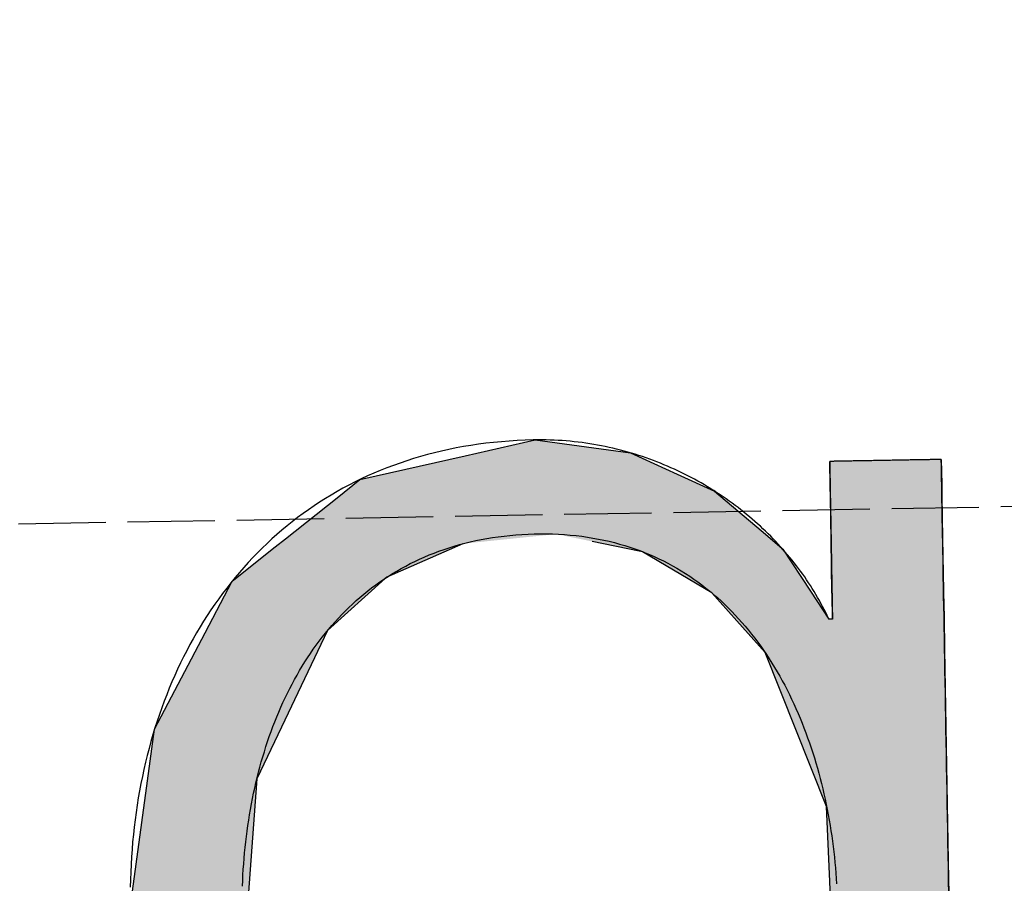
# Model space of a CAD drawing. Extents: x 1073 to 6773, y 6341 to 11366.
# Tile 29 of 58: x 3619 to 3675, y 8147 to 8197. Entities that reach past the tile are written whole.
import ezdxf

# ---------------------------------------------------------------- set-up
doc = ezdxf.new("R2010")
doc.units = 0
doc.linetypes.add('GEN3', pattern=[6.25, 5, -1.25])
doc.layers.get('0').update_dxf_attribs({"linetype": 'CONTINUOUS'})
doc.layers.add('3', color=6, linetype='GEN3')
doc.layers.add('LOGO', color=7, linetype='CONTINUOUS')

# ---------------------------------------------------------------- blocks, each defined once
blk = doc.blocks.new('*U26')
at = {"layer": 'LOGO', "color": 30, "linetype": 'CONTINUOUS'}
for p, q in [((70.7363, 7.6539), (71.3157, 7.7745)), ((71.3157, 7.7745), (72.1028, 7.6539)), ((69.8624, 7.472), (70.7363, 7.6539)), ((72.1028, 7.6539), (72.4845, 7.472)), ((73.7466, 7.3511), (73.7466, 7.5547)), ((74.6685, 7.5547), (74.6685, 7.3511)), ((69.6721, 7.326), (69.8624, 7.472)), ((72.4845, 7.472), (72.791, 7.326)), ((69.2388, 6.9935), (69.6721, 7.326)), ((72.791, 7.326), (73.1692, 6.9935)), ((73.7466, 7.2564), (73.7466, 7.3511)), ((74.6685, 7.3511), (74.6685, 7.2564)), ((73.7466, 6.9032), (73.7466, 7.2564)), ((74.6685, 7.2564), (74.6685, 6.9032)), ((68.8059, 6.6613), (69.1533, 6.9279)), ((69.1533, 6.9279), (69.2388, 6.9935)), ((70.7043, 6.9279), (70.07, 6.6613)), ((72.1609, 6.8417), (71.7719, 6.9279)), ((73.1692, 6.9935), (73.2438, 6.9279)), ((73.2438, 6.9279), (73.3419, 6.8417)), ((72.1871, 6.8359), (72.1609, 6.8417)), ((72.7539, 6.4861), (72.1871, 6.8359)), ((73.3419, 6.8417), (73.3456, 6.8359)), ((73.3456, 6.8359), (73.5679, 6.4861)), ((73.7466, 6.4703), (73.7466, 6.9032)), ((74.6685, 6.9032), (74.6685, 6.4703)), ((68.5622, 6.2298), (68.792, 6.6507)), ((68.792, 6.6507), (68.8059, 6.6613)), ((70.0578, 6.6507), (69.5738, 6.2298)), ((70.07, 6.6613), (70.0578, 6.6507)), ((72.9559, 6.2517), (72.7539, 6.4861)), ((73.5679, 6.4861), (73.717, 6.2517)), ((73.7466, 6.4553), (73.7466, 6.4703)), ((73.7466, 6.2517), (73.7466, 6.4553)), ((74.6685, 6.4703), (74.6685, 6.4553)), ((74.6685, 6.4553), (74.6685, 6.2517)), ((68.1307, 5.4396), (68.5622, 6.2298)), ((69.5738, 6.2298), (69.1801, 5.4396)), ((73.1846, 5.9862), (72.9559, 6.2517)), ((74.6685, 6.2517), (74.6685, 5.9862)), ((73.6716, 4.7033), (73.1846, 5.9862)), ((74.6685, 5.9862), (74.6685, 4.7033)), ((68.0655, 5.0154), (68.1307, 5.4396)), ((69.1801, 5.4396), (68.9688, 5.0154)), ((67.9044, 3.9676), (68.0655, 5.0154)), ((68.9688, 5.0154), (68.872, 3.9676)), ((73.6874, 4.0846), (73.6716, 4.7033)), ((74.6685, 4.7033), (74.6685, 4.0846)), ((73.7076, 3.2947), (73.6874, 4.0846)), ((74.6685, 4.0846), (74.6685, 3.2947)), ((67.9538, 3.5803), (67.9044, 3.9676)), ((68.872, 3.9676), (68.8363, 3.5803)), ((68.0977, 2.4533), (67.9538, 3.5803)), ((68.8363, 3.5803), (69.1153, 2.4533)), ((73.2733, 2.0058), (73.7076, 3.2947)), ((74.6685, 3.2947), (74.6685, 2.0058)), ((68.1996, 2.2461), (68.0977, 2.4533)), ((69.1153, 2.4533), (69.1666, 2.2461)), ((68.6881, 1.253), (68.1996, 2.2461)), ((69.1666, 2.2461), (69.9859, 1.253)), ((72.9612, 1.6989), (73.2733, 2.0058)), ((74.6685, 2.0058), (74.6685, 1.6989)), ((72.3688, 1.1164), (72.9007, 1.6394)), ((72.9007, 1.6394), (72.9612, 1.6989)), ((73.717, 1.6394), (73.3842, 1.1164)), ((73.7466, 0.9127), (73.7466, 1.6394)), ((74.6685, 1.6989), (74.6685, 1.6394)), ((74.6685, 1.6394), (74.6685, 0.9127)), ((68.7042, 1.2203), (68.6881, 1.253)), ((69.0285, 0.9664), (68.7042, 1.2203)), ((69.9859, 1.253), (70.0543, 1.2203)), ((70.0543, 1.2203), (70.5857, 0.9664)), ((72.0541, 1.0079), (72.3688, 1.1164)), ((73.3842, 1.1164), (73.3151, 1.0079)), ((71.7444, 0.9011), (72.0541, 1.0079)), ((73.3151, 1.0079), (73.195, 0.9011)), ((69.1585, 0.8647), (69.0285, 0.9664)), ((70.5857, 0.9664), (71.3082, 0.8647)), ((71.39, 0.8647), (71.7444, 0.9011)), ((73.195, 0.9011), (73.1541, 0.8647)), ((73.7466, 0.6145), (73.7466, 0.9127)), ((74.6685, 0.9127), (74.6685, 0.6145)), ((69.1599, 0.8636), (69.1585, 0.8647)), ((69.6019, 0.5176), (69.1599, 0.8636)), ((73.1529, 0.8636), (72.7636, 0.5176)), ((73.1541, 0.8647), (73.1529, 0.8636)), ((73.6056, -0.6099), (73.7466, 0.6145)), ((74.6685, 0.6145), (74.5217, -0.6099)), ((69.7636, 0.391), (69.6019, 0.5176)), ((72.7636, 0.5176), (72.4943, 0.391)), ((70.739, 0.2002), (69.7636, 0.391)), ((72.4943, 0.391), (72.0885, 0.2002)), ((71.3157, 0.0874), (70.739, 0.2002)), ((72.0885, 0.2002), (71.3157, 0.0874)), ((73.4618, -0.9041), (73.6056, -0.6099)), ((74.5217, -0.6099), (74.4865, -0.9041)), ((68.4093, -1.4376), (68.1828, -0.7325)), ((69.1047, -0.7325), (69.3927, -1.4376)), ((73.1681, -1.5048), (73.4618, -0.9041)), ((74.4865, -0.9041), (74.1858, -1.5048)), ((68.5157, -1.7689), (68.4093, -1.4376)), ((69.3927, -1.4376), (69.7553, -1.7689)), ((72.422, -2.0466), (73.1681, -1.5048)), ((74.1858, -1.5048), (73.9145, -2.0466)), ((68.6521, -1.9038), (68.5157, -1.7689)), ((69.7553, -1.7689), (69.903, -1.9038)), ((68.9923, -2.2404), (68.6521, -1.9038)), ((69.903, -1.9038), (71.3157, -2.2404)), ((71.3157, -2.2404), (72.4121, -2.0538)), ((72.4121, -2.0538), (72.422, -2.0466)), ((73.9042, -2.0538), (73.6363, -2.2404)), ((73.9145, -2.0466), (73.9042, -2.0538)), ((69.233, -2.4785), (68.9923, -2.2404)), ((73.6363, -2.2404), (73.2945, -2.4785)), ((69.9216, -2.7663), (69.233, -2.4785)), ((73.2945, -2.4785), (72.8814, -2.7663)), ((70.2084, -2.8862), (69.9216, -2.7663)), ((72.8814, -2.7663), (72.1315, -2.8862)), ((71.3157, -3.0166), (70.2084, -2.8862)), ((72.1315, -2.8862), (71.3157, -3.0166))]:
    blk.add_line(p, q, dxfattribs=at)
at = {"layer": 'LOGO', "color": 30, "linetype": 'CONTINUOUS', "extrusion": (0, 0, -1)}
for points in [[(-71.3157, 7.7745), (-72.1028, 7.6539), (-70.7363, 7.6539)], [(-70.7363, 7.6539), (-72.4845, 7.472), (-69.8624, 7.472)], [(-70.7363, 7.6539), (-72.1028, 7.6539), (-72.4845, 7.472)], [(-73.7466, 7.5547), (-74.6685, 7.3511), (-73.7466, 7.3511)], [(-73.7466, 7.5547), (-74.6685, 7.5547), (-74.6685, 7.3511)], [(-69.8624, 7.472), (-72.791, 7.326), (-69.6721, 7.326)], [(-69.8624, 7.472), (-72.4845, 7.472), (-72.791, 7.326)], [(-69.6721, 7.326), (-73.1692, 6.9935), (-69.2388, 6.9935)], [(-69.6721, 7.326), (-72.791, 7.326), (-73.1692, 6.9935)], [(-73.7466, 7.3511), (-74.6685, 7.2564), (-73.7466, 7.2564)], [(-73.7466, 7.3511), (-74.6685, 7.3511), (-74.6685, 7.2564)], [(-73.7466, 7.2564), (-74.6685, 6.9032), (-73.7466, 6.9032)], [(-73.7466, 7.2564), (-74.6685, 7.2564), (-74.6685, 6.9032)], [(-69.1533, 6.9279), (-70.07, 6.6613), (-68.8059, 6.6613)], [(-69.2388, 6.9935), (-70.7043, 6.9279), (-69.1533, 6.9279)], [(-69.1533, 6.9279), (-70.7043, 6.9279), (-70.07, 6.6613)], [(-69.2388, 6.9935), (-71.476, 6.9935), (-70.7043, 6.9279)], [(-71.476, 6.9935), (-73.2438, 6.9279), (-71.7719, 6.9279)], [(-71.476, 6.9935), (-73.1692, 6.9935), (-73.2438, 6.9279)], [(-71.7719, 6.9279), (-73.3419, 6.8417), (-72.1609, 6.8417)], [(-71.7719, 6.9279), (-73.2438, 6.9279), (-73.3419, 6.8417)], [(-72.1609, 6.8417), (-73.3456, 6.8359), (-72.1871, 6.8359)], [(-72.1609, 6.8417), (-73.3419, 6.8417), (-73.3456, 6.8359)], [(-72.1871, 6.8359), (-73.5679, 6.4861), (-72.7539, 6.4861)], [(-72.1871, 6.8359), (-73.3456, 6.8359), (-73.5679, 6.4861)], [(-73.7466, 6.9032), (-74.6685, 6.4703), (-73.7466, 6.4703)], [(-73.7466, 6.9032), (-74.6685, 6.9032), (-74.6685, 6.4703)], [(-68.792, 6.6507), (-69.5738, 6.2298), (-68.5622, 6.2298)], [(-68.8059, 6.6613), (-70.0578, 6.6507), (-68.792, 6.6507)], [(-68.792, 6.6507), (-70.0578, 6.6507), (-69.5738, 6.2298)], [(-68.8059, 6.6613), (-70.07, 6.6613), (-70.0578, 6.6507)], [(-72.7539, 6.4861), (-73.717, 6.2517), (-72.9559, 6.2517)], [(-72.7539, 6.4861), (-73.5679, 6.4861), (-73.717, 6.2517)], [(-73.7466, 6.4703), (-74.6685, 6.4553), (-73.7466, 6.4553)], [(-73.7466, 6.4703), (-74.6685, 6.4703), (-74.6685, 6.4553)], [(-73.7466, 6.4553), (-74.6685, 6.2517), (-73.7466, 6.2517)], [(-73.7466, 6.4553), (-74.6685, 6.4553), (-74.6685, 6.2517)], [(-68.5622, 6.2298), (-69.1801, 5.4396), (-68.1307, 5.4396)], [(-68.5622, 6.2298), (-69.5738, 6.2298), (-69.1801, 5.4396)], [(-72.9559, 6.2517), (-74.6685, 5.9862), (-73.1846, 5.9862)], [(-72.9559, 6.2517), (-74.6685, 6.2517), (-74.6685, 5.9862)], [(-73.1846, 5.9862), (-74.6685, 4.7033), (-73.6716, 4.7033)], [(-73.1846, 5.9862), (-74.6685, 5.9862), (-74.6685, 4.7033)], [(-68.1307, 5.4396), (-68.9688, 5.0154), (-68.0655, 5.0154)], [(-68.1307, 5.4396), (-69.1801, 5.4396), (-68.9688, 5.0154)], [(-68.0655, 5.0154), (-68.872, 3.9676), (-67.9044, 3.9676)], [(-68.0655, 5.0154), (-68.9688, 5.0154), (-68.872, 3.9676)], [(-73.6716, 4.7033), (-74.6685, 4.0846), (-73.6874, 4.0846)], [(-73.6716, 4.7033), (-74.6685, 4.7033), (-74.6685, 4.0846)], [(-73.6874, 4.0846), (-74.6685, 3.2947), (-73.7076, 3.2947)], [(-73.6874, 4.0846), (-74.6685, 4.0846), (-74.6685, 3.2947)], [(-67.9044, 3.9676), (-68.8363, 3.5803), (-67.9538, 3.5803)], [(-67.9044, 3.9676), (-68.872, 3.9676), (-68.8363, 3.5803)], [(-67.9538, 3.5803), (-69.1153, 2.4533), (-68.0977, 2.4533)], [(-67.9538, 3.5803), (-68.8363, 3.5803), (-69.1153, 2.4533)], [(-73.7076, 3.2947), (-74.6685, 2.0058), (-73.2733, 2.0058)], [(-73.7076, 3.2947), (-74.6685, 3.2947), (-74.6685, 2.0058)], [(-68.0977, 2.4533), (-69.1666, 2.2461), (-68.1996, 2.2461)], [(-68.0977, 2.4533), (-69.1153, 2.4533), (-69.1666, 2.2461)], [(-68.1996, 2.2461), (-69.9859, 1.253), (-68.6881, 1.253)], [(-68.1996, 2.2461), (-69.1666, 2.2461), (-69.9859, 1.253)], [(-73.2733, 2.0058), (-74.6685, 1.6989), (-72.9612, 1.6989)], [(-73.2733, 2.0058), (-74.6685, 2.0058), (-74.6685, 1.6989)], [(-72.9007, 1.6394), (-73.3842, 1.1164), (-72.3688, 1.1164)], [(-72.9612, 1.6989), (-74.6685, 1.6394), (-72.9007, 1.6394)], [(-72.9007, 1.6394), (-73.717, 1.6394), (-73.3842, 1.1164)], [(-72.9612, 1.6989), (-74.6685, 1.6989), (-74.6685, 1.6394)], [(-73.7466, 1.6394), (-74.6685, 0.9127), (-73.7466, 0.9127)], [(-73.7466, 1.6394), (-74.6685, 1.6394), (-74.6685, 0.9127)], [(-68.6881, 1.253), (-70.0543, 1.2203), (-68.7042, 1.2203)], [(-68.6881, 1.253), (-69.9859, 1.253), (-70.0543, 1.2203)], [(-68.7042, 1.2203), (-70.5857, 0.9664), (-69.0285, 0.9664)], [(-68.7042, 1.2203), (-70.0543, 1.2203), (-70.5857, 0.9664)], [(-72.3688, 1.1164), (-73.3151, 1.0079), (-72.0541, 1.0079)], [(-72.3688, 1.1164), (-73.3842, 1.1164), (-73.3151, 1.0079)], [(-72.0541, 1.0079), (-73.195, 0.9011), (-71.7444, 0.9011)], [(-72.0541, 1.0079), (-73.3151, 1.0079), (-73.195, 0.9011)], [(-69.0285, 0.9664), (-71.3082, 0.8647), (-69.1585, 0.8647)], [(-69.0285, 0.9664), (-70.5857, 0.9664), (-71.3082, 0.8647)], [(-71.7444, 0.9011), (-73.1541, 0.8647), (-71.39, 0.8647)], [(-71.7444, 0.9011), (-73.195, 0.9011), (-73.1541, 0.8647)], [(-73.7466, 0.9127), (-74.6685, 0.6145), (-73.7466, 0.6145)], [(-73.7466, 0.9127), (-74.6685, 0.9127), (-74.6685, 0.6145)], [(-69.1585, 0.8647), (-71.3157, 0.8636), (-69.1599, 0.8636)], [(-69.1585, 0.8647), (-71.3082, 0.8647), (-71.3157, 0.8636)], [(-69.1599, 0.8636), (-72.7636, 0.5176), (-69.6019, 0.5176)], [(-69.1599, 0.8636), (-73.1529, 0.8636), (-72.7636, 0.5176)], [(-71.39, 0.8647), (-73.1529, 0.8636), (-71.3157, 0.8636)], [(-71.39, 0.8647), (-73.1541, 0.8647), (-73.1529, 0.8636)], [(-73.7466, 0.6145), (-74.5217, -0.6099), (-73.6056, -0.6099)], [(-73.7466, 0.6145), (-74.6685, 0.6145), (-74.5217, -0.6099)], [(-69.6019, 0.5176), (-72.4943, 0.391), (-69.7636, 0.391)], [(-69.6019, 0.5176), (-72.7636, 0.5176), (-72.4943, 0.391)], [(-69.7636, 0.391), (-72.0885, 0.2002), (-70.739, 0.2002)], [(-69.7636, 0.391), (-72.4943, 0.391), (-72.0885, 0.2002)], [(-70.739, 0.2002), (-72.0885, 0.2002), (-71.3157, 0.0874)], [(-73.6056, -0.6099), (-74.4865, -0.9041), (-73.4618, -0.9041)], [(-73.6056, -0.6099), (-74.5217, -0.6099), (-74.4865, -0.9041)], [(-68.1828, -0.7325), (-69.3927, -1.4376), (-68.4093, -1.4376)], [(-68.1828, -0.7325), (-69.1047, -0.7325), (-69.3927, -1.4376)], [(-73.4618, -0.9041), (-74.1858, -1.5048), (-73.1681, -1.5048)], [(-73.4618, -0.9041), (-74.4865, -0.9041), (-74.1858, -1.5048)], [(-68.4093, -1.4376), (-69.7553, -1.7689), (-68.5157, -1.7689)], [(-68.4093, -1.4376), (-69.3927, -1.4376), (-69.7553, -1.7689)], [(-73.1681, -1.5048), (-73.9145, -2.0466), (-72.422, -2.0466)], [(-73.1681, -1.5048), (-74.1858, -1.5048), (-73.9145, -2.0466)], [(-68.5157, -1.7689), (-69.903, -1.9038), (-68.6521, -1.9038)], [(-68.5157, -1.7689), (-69.7553, -1.7689), (-69.903, -1.9038)], [(-68.6521, -1.9038), (-71.3157, -2.2404), (-68.9923, -2.2404)], [(-68.6521, -1.9038), (-69.903, -1.9038), (-71.3157, -2.2404)], [(-72.4121, -2.0538), (-73.6363, -2.2404), (-71.3157, -2.2404)], [(-72.422, -2.0466), (-73.9042, -2.0538), (-72.4121, -2.0538)], [(-72.4121, -2.0538), (-73.9042, -2.0538), (-73.6363, -2.2404)], [(-72.422, -2.0466), (-73.9145, -2.0466), (-73.9042, -2.0538)], [(-68.9923, -2.2404), (-73.2945, -2.4785), (-69.233, -2.4785)], [(-68.9923, -2.2404), (-73.6363, -2.2404), (-73.2945, -2.4785)], [(-69.233, -2.4785), (-72.8814, -2.7663), (-69.9216, -2.7663)], [(-69.233, -2.4785), (-73.2945, -2.4785), (-72.8814, -2.7663)], [(-69.9216, -2.7663), (-72.1315, -2.8862), (-70.2084, -2.8862)], [(-69.9216, -2.7663), (-72.8814, -2.7663), (-72.1315, -2.8862)], [(-70.2084, -2.8862), (-72.1315, -2.8862), (-71.3157, -3.0166)]]:
    blk.add_solid(points, dxfattribs=at)
blk = doc.blocks.new('KLAUS')
at = {"layer": 'LOGO'}
for points in [[(74.6685, 7.5547, 0), (74.6682, 7.5547, 0), (74.6674, 7.5547, 0), (74.666, 7.5547, 0), (74.664, 7.5547, 0), (74.6615, 7.5547, 0), (74.6585, 7.5547, 0), (74.655, 7.5547, 0), (74.6511, 7.5547, 0), (74.6466, 7.5547, 0), (74.6416, 7.5547, 0), (74.6362, 7.5547, 0), (74.6304, 7.5547, 0), (74.6241, 7.5547, 0), (74.6174, 7.5547, 0), (74.6102, 7.5547, 0), (74.6027, 7.5547, 0), (74.5948, 7.5547, 0), (74.5865, 7.5547, 0), (74.5779, 7.5547, 0), (74.5689, 7.5547, 0), (74.5595, 7.5547, 0), (74.5498, 7.5547, 0), (74.5398, 7.5547, 0), (74.5295, 7.5547, 0), (74.519, 7.5547, 0), (74.5081, 7.5547, 0), (74.4969, 7.5547, 0), (74.4855, 7.5547, 0), (74.4739, 7.5547, 0), (74.462, 7.5547, 0), (74.4499, 7.5547, 0), (74.4376, 7.5547, 0), (74.425, 7.5547, 0), (74.4123, 7.5547, 0), (74.3994, 7.5547, 0), (74.3864, 7.5547, 0), (74.3732, 7.5547, 0), (74.3598, 7.5547, 0), (74.3464, 7.5547, 0), (74.3328, 7.5547, 0), (74.3191, 7.5547, 0), (74.3053, 7.5547, 0), (74.2914, 7.5547, 0), (74.2775, 7.5547, 0), (74.2635, 7.5547, 0), (74.2494, 7.5547, 0), (74.2353, 7.5547, 0), (74.2212, 7.5547, 0), (74.2071, 7.5547, 0), (74.193, 7.5547, 0), (74.1789, 7.5547, 0), (74.1648, 7.5547, 0), (74.1508, 7.5547, 0), (74.1368, 7.5547, 0), (74.1228, 7.5547, 0), (74.1089, 7.5547, 0), (74.0952, 7.5547, 0), (74.0815, 7.5547, 0), (74.0679, 7.5547, 0), (74.0544, 7.5547, 0), (74.0411, 7.5547, 0), (74.0279, 7.5547, 0), (74.0148, 7.5547, 0), (74.002, 7.5547, 0), (73.9893, 7.5547, 0), (73.9768, 7.5547, 0), (73.9645, 7.5547, 0), (73.9524, 7.5547, 0), (73.9405, 7.5547, 0), (73.9288, 7.5547, 0), (73.9175, 7.5547, 0), (73.9063, 7.5547, 0), (73.8955, 7.5547, 0), (73.8849, 7.5547, 0), (73.8746, 7.5547, 0), (73.8646, 7.5547, 0), (73.855, 7.5547, 0), (73.8457, 7.5547, 0), (73.8367, 7.5547, 0), (73.828, 7.5547, 0), (73.8198, 7.5547, 0), (73.8119, 7.5547, 0), (73.8044, 7.5547, 0), (73.7973, 7.5547, 0), (73.7906, 7.5547, 0), (73.7843, 7.5547, 0), (73.7785, 7.5547, 0), (73.7731, 7.5547, 0), (73.7682, 7.5547, 0), (73.7638, 7.5547, 0), (73.7598, 7.5547, 0), (73.7563, 7.5547, 0), (73.7534, 7.5547, 0), (73.7509, 7.5547, 0), (73.749, 7.5547, 0), (73.7477, 7.5547, 0), (73.7468, 7.5547, 0), (73.7466, 7.5547, 0), (73.7466, 7.5542, 0), (73.7466, 7.553, 0), (73.7466, 7.5509, 0), (73.7466, 7.5481, 0), (73.7466, 7.5446, 0), (73.7466, 7.5403, 0), (73.7466, 7.5353, 0), (73.7466, 7.5296, 0), (73.7466, 7.5232, 0), (73.7466, 7.5162, 0), (73.7466, 7.5085, 0), (73.7466, 7.5002, 0), (73.7466, 7.4913, 0), (73.7466, 7.4818, 0), (73.7466, 7.4717, 0), (73.7466, 7.461, 0), (73.7466, 7.4498, 0), (73.7466, 7.438, 0), (73.7466, 7.4258, 0), (73.7466, 7.413, 0), (73.7466, 7.3998, 0), (73.7466, 7.3861, 0), (73.7466, 7.3719, 0), (73.7466, 7.3574, 0), (73.7466, 7.3423, 0), (73.7466, 7.327, 0), (73.7466, 7.3112, 0), (73.7466, 7.295, 0), (73.7466, 7.2786, 0), (73.7466, 7.2617, 0), (73.7466, 7.2446, 0), (73.7466, 7.2272, 0), (73.7466, 7.2095, 0), (73.7466, 7.1915, 0), (73.7466, 7.1732, 0), (73.7466, 7.1548, 0), (73.7466, 7.1361, 0), (73.7466, 7.1172, 0), (73.7466, 7.0982, 0), (73.7466, 7.079, 0), (73.7466, 7.0596, 0), (73.7466, 7.0401, 0), (73.7466, 7.0205, 0), (73.7466, 7.0008, 0), (73.7466, 6.981, 0), (73.7466, 6.9611, 0), (73.7466, 6.9412, 0), (73.7466, 6.9213, 0), (73.7466, 6.9013, 0), (73.7466, 6.8814, 0), (73.7466, 6.8614, 0), (73.7466, 6.8415, 0), (73.7466, 6.8217, 0), (73.7466, 6.8019, 0), (73.7466, 6.7822, 0), (73.7466, 6.7626, 0), (73.7466, 6.7431, 0), (73.7466, 6.7238, 0), (73.7466, 6.7046, 0), (73.7466, 6.6856, 0), (73.7466, 6.6668, 0), (73.7466, 6.6481, 0), (73.7466, 6.6297, 0), (73.7466, 6.6115, 0), (73.7466, 6.5936, 0), (73.7466, 6.5759, 0), (73.7466, 6.5586, 0), (73.7466, 6.5415, 0), (73.7466, 6.5247, 0), (73.7466, 6.5083, 0), (73.7466, 6.4922, 0), (73.7466, 6.4765, 0), (73.7466, 6.4612, 0), (73.7466, 6.4463, 0), (73.7466, 6.4318, 0), (73.7466, 6.4177, 0), (73.7466, 6.4041, 0), (73.7466, 6.3909, 0), (73.7466, 6.3783, 0), (73.7466, 6.3661, 0), (73.7466, 6.3544, 0), (73.7466, 6.3433, 0), (73.7466, 6.3328, 0), (73.7466, 6.3228, 0), (73.7466, 6.3133, 0), (73.7466, 6.3045, 0), (73.7466, 6.2964, 0), (73.7466, 6.2888, 0), (73.7466, 6.2819, 0), (73.7466, 6.2756, 0), (73.7466, 6.2701, 0), (73.7466, 6.2652, 0), (73.7466, 6.2611, 0), (73.7466, 6.2577, 0), (73.7466, 6.255, 0), (73.7466, 6.2531, 0), (73.7466, 6.252, 0), (73.7466, 6.2517, 0), (73.7466, 6.2517, 0), (73.7466, 6.2517, 0), (73.7465, 6.2517, 0), (73.7464, 6.2517, 0), (73.7464, 6.2517, 0), (73.7463, 6.2517, 0), (73.7461, 6.2517, 0), (73.746, 6.2517, 0), (73.7459, 6.2517, 0), (73.7457, 6.2517, 0), (73.7455, 6.2517, 0), (73.7453, 6.2517, 0), (73.7451, 6.2517, 0), (73.7449, 6.2517, 0), (73.7447, 6.2517, 0), (73.7444, 6.2517, 0), (73.7442, 6.2517, 0), (73.7439, 6.2517, 0), (73.7436, 6.2517, 0), (73.7434, 6.2517, 0), (73.7431, 6.2517, 0), (73.7427, 6.2517, 0), (73.7424, 6.2517, 0), (73.7421, 6.2517, 0), (73.7417, 6.2517, 0), (73.7414, 6.2517, 0), (73.741, 6.2517, 0), (73.7407, 6.2517, 0), (73.7403, 6.2517, 0), (73.7399, 6.2517, 0), (73.7395, 6.2517, 0), (73.7391, 6.2517, 0), (73.7387, 6.2517, 0), (73.7383, 6.2517, 0), (73.7379, 6.2517, 0), (73.7375, 6.2517, 0), (73.737, 6.2517, 0), (73.7366, 6.2517, 0), (73.7362, 6.2517, 0), (73.7357, 6.2517, 0), (73.7353, 6.2517, 0), (73.7349, 6.2517, 0), (73.7344, 6.2517, 0), (73.734, 6.2517, 0), (73.7335, 6.2517, 0), (73.7331, 6.2517, 0), (73.7326, 6.2517, 0), (73.7322, 6.2517, 0), (73.7317, 6.2517, 0), (73.7313, 6.2517, 0), (73.7308, 6.2517, 0), (73.7303, 6.2517, 0), (73.7299, 6.2517, 0), (73.7294, 6.2517, 0), (73.729, 6.2517, 0), (73.7286, 6.2517, 0), (73.7281, 6.2517, 0), (73.7277, 6.2517, 0), (73.7272, 6.2517, 0), (73.7268, 6.2517, 0), (73.7264, 6.2517, 0), (73.726, 6.2517, 0), (73.7255, 6.2517, 0), (73.7251, 6.2517, 0), (73.7247, 6.2517, 0), (73.7243, 6.2517, 0), (73.7239, 6.2517, 0), (73.7235, 6.2517, 0), (73.7231, 6.2517, 0), (73.7228, 6.2517, 0), (73.7224, 6.2517, 0), (73.7221, 6.2517, 0), (73.7217, 6.2517, 0), (73.7214, 6.2517, 0), (73.721, 6.2517, 0), (73.7207, 6.2517, 0), (73.7204, 6.2517, 0), (73.7201, 6.2517, 0), (73.7198, 6.2517, 0), (73.7195, 6.2517, 0), (73.7193, 6.2517, 0), (73.719, 6.2517, 0), (73.7188, 6.2517, 0), (73.7186, 6.2517, 0), (73.7184, 6.2517, 0), (73.7182, 6.2517, 0), (73.718, 6.2517, 0), (73.7178, 6.2517, 0), (73.7176, 6.2517, 0), (73.7175, 6.2517, 0), (73.7174, 6.2517, 0), (73.7173, 6.2517, 0), (73.7172, 6.2517, 0), (73.7171, 6.2517, 0), (73.717, 6.2517, 0), (73.717, 6.2517, 0), (73.717, 6.2517, 0), (73.7149, 6.2565, 0), (73.7034, 6.282, 0), (73.6916, 6.3074, 0), (73.6794, 6.3327, 0), (73.6669, 6.3579, 0), (73.6541, 6.383, 0), (73.6409, 6.408, 0), (73.6273, 6.4329, 0), (73.6135, 6.4576, 0), (73.5993, 6.4822, 0), (73.5847, 6.5068, 0), (73.5698, 6.5311, 0), (73.5546, 6.5554, 0), (73.5391, 6.5795, 0), (73.5232, 6.6035, 0), (73.5071, 6.6273, 0), (73.4906, 6.651, 0), (73.4738, 6.6746, 0), (73.4567, 6.698, 0), (73.4392, 6.7212, 0), (73.4215, 6.7443, 0), (73.4035, 6.7673, 0), (73.3851, 6.79, 0), (73.3665, 6.8126, 0), (73.3475, 6.835, 0), (73.3283, 6.8573, 0), (73.3088, 6.8794, 0), (73.289, 6.9012, 0), (73.2689, 6.923, 0), (73.2485, 6.9445, 0), (73.2278, 6.9658, 0), (73.2069, 6.9869, 0), (73.1857, 7.0078, 0), (73.1642, 7.0286, 0), (73.1424, 7.0491, 0), (73.1204, 7.0694, 0), (73.0981, 7.0895, 0), (73.0756, 7.1093, 0), (73.0528, 7.129, 0), (73.0297, 7.1484, 0), (73.0064, 7.1676, 0), (72.9828, 7.1866, 0), (72.959, 7.2054, 0), (72.9349, 7.2238, 0), (72.9106, 7.2421, 0), (72.886, 7.2601, 0), (72.8612, 7.2779, 0), (72.8362, 7.2954, 0), (72.8109, 7.3127, 0), (72.7854, 7.3297, 0), (72.7597, 7.3464, 0), (72.7337, 7.3629, 0), (72.7076, 7.3791, 0), (72.6812, 7.3951, 0), (72.6545, 7.4107, 0), (72.6277, 7.4261, 0), (72.6007, 7.4412, 0), (72.5734, 7.456, 0), (72.5459, 7.4705, 0), (72.5183, 7.4848, 0), (72.4904, 7.4987, 0), (72.4623, 7.5123, 0), (72.4341, 7.5257, 0), (72.4056, 7.5387, 0), (72.377, 7.5514, 0), (72.3481, 7.5638, 0), (72.3191, 7.5759, 0), (72.2899, 7.5877, 0), (72.2605, 7.5991, 0), (72.2309, 7.6102, 0), (72.2012, 7.621, 0), (72.1712, 7.6315, 0), (72.1411, 7.6416, 0), (72.1109, 7.6513, 0), (72.0805, 7.6608, 0), (72.0499, 7.6698, 0), (72.0191, 7.6786, 0), (71.9882, 7.6869, 0), (71.9571, 7.6949, 0), (71.9259, 7.7026, 0), (71.8946, 7.7099, 0), (71.8631, 7.7168, 0), (71.8314, 7.7233, 0), (71.7996, 7.7295, 0), (71.7677, 7.7352, 0), (71.7356, 7.7406, 0), (71.7034, 7.7457, 0), (71.671, 7.7503, 0), (71.6386, 7.7545, 0), (71.606, 7.7584, 0), (71.5732, 7.7618, 0), (71.5404, 7.7648, 0), (71.5074, 7.7675, 0), (71.4744, 7.7697, 0), (71.4412, 7.7715, 0), (71.4079, 7.7728, 0), (71.3745, 7.7738, 0), (71.3409, 7.7743, 0), (71.299, 7.7744, 0), (71.2327, 7.7736, 0), (71.1669, 7.7717, 0), (71.1017, 7.7688, 0), (71.0371, 7.7648, 0), (70.9732, 7.7598, 0), (70.9098, 7.7537, 0), (70.847, 7.7466, 0), (70.7849, 7.7385, 0), (70.7233, 7.7294, 0), (70.6624, 7.7193, 0), (70.6021, 7.7081, 0), (70.5424, 7.6961, 0), (70.4833, 7.683, 0), (70.4248, 7.669, 0), (70.367, 7.654, 0), (70.3097, 7.638, 0), (70.2531, 7.6212, 0), (70.1972, 7.6034, 0), (70.1418, 7.5847, 0), (70.0871, 7.565, 0), (70.033, 7.5445, 0), (69.9796, 7.5231, 0), (69.9267, 7.5008, 0), (69.8746, 7.4776, 0), (69.823, 7.4535, 0), (69.7721, 7.4286, 0), (69.7218, 7.4028, 0), (69.6722, 7.3762, 0), (69.6233, 7.3488, 0), (69.5749, 7.3205, 0), (69.5272, 7.2915, 0), (69.4802, 7.2616, 0), (69.4338, 7.2309, 0), (69.3881, 7.1994, 0), (69.3431, 7.1672, 0), (69.2987, 7.1342, 0), (69.2549, 7.1004, 0), (69.2118, 7.0658, 0), (69.1694, 7.0306, 0), (69.1276, 6.9946, 0), (69.0866, 6.9578, 0), (69.0461, 6.9204, 0), (69.0064, 6.8822, 0), (68.9673, 6.8433, 0), (68.9289, 6.8037, 0), (68.8912, 6.7635, 0), (68.8541, 6.7226, 0), (68.8178, 6.681, 0), (68.7821, 6.6388, 0), (68.7471, 6.5959, 0), (68.7127, 6.5523, 0), (68.6791, 6.5082, 0), (68.6461, 6.4634, 0), (68.6139, 6.418, 0), (68.5823, 6.372, 0), (68.5514, 6.3254, 0), (68.5213, 6.2783, 0), (68.4918, 6.2305, 0), (68.463, 6.1822, 0), (68.4349, 6.1333, 0), (68.4075, 6.0839, 0), (68.3809, 6.0339, 0), (68.3549, 5.9834, 0), (68.3296, 5.9323, 0), (68.3051, 5.8808, 0), (68.2812, 5.8287, 0), (68.2581, 5.7762, 0), (68.2357, 5.7231, 0), (68.214, 5.6696, 0), (68.193, 5.6156, 0), (68.1727, 5.5611, 0), (68.1532, 5.5062, 0), (68.1344, 5.4509, 0), (68.1163, 5.3951, 0), (68.0989, 5.3388, 0), (68.0823, 5.2822, 0), (68.0664, 5.2251, 0), (68.0512, 5.1677, 0), (68.0368, 5.1098, 0), (68.0231, 5.0516, 0), (68.0101, 4.993, 0), (67.9979, 4.934, 0), (67.9864, 4.8747, 0), (67.9757, 4.815, 0), (67.9657, 4.755, 0), (67.9565, 4.6946, 0), (67.948, 4.6339, 0), (67.9402, 4.5729, 0), (67.9332, 4.5117, 0), (67.927, 4.4501, 0), (67.9215, 4.3882, 0), (67.9168, 4.326, 0), (67.9128, 4.2636, 0), (67.9096, 4.2009, 0), (67.9072, 4.138, 0)], [(74.6685, 3.9684, 0), (74.6685, 4.0746, 0), (74.6685, 4.1809, 0), (74.6685, 4.2871, 0), (74.6685, 4.3931, 0), (74.6685, 4.4989, 0), (74.6685, 4.6044, 0), (74.6685, 4.7093, 0), (74.6685, 4.8138, 0), (74.6685, 4.9177, 0), (74.6685, 5.0208, 0), (74.6685, 5.1232, 0), (74.6685, 5.2247, 0), (74.6685, 5.3252, 0), (74.6685, 5.4247, 0), (74.6685, 5.523, 0), (74.6685, 5.6201, 0), (74.6685, 5.7159, 0), (74.6685, 5.8102, 0), (74.6685, 5.9031, 0), (74.6685, 5.9944, 0), (74.6685, 6.084, 0), (74.6685, 6.1718, 0), (74.6685, 6.2578, 0), (74.6685, 6.3418, 0), (74.6685, 6.4238, 0), (74.6685, 6.5037, 0), (74.6685, 6.5814, 0), (74.6685, 6.6568, 0), (74.6685, 6.7298, 0), (74.6685, 6.8003, 0), (74.6685, 6.8682, 0), (74.6685, 6.9336, 0), (74.6685, 6.9961, 0), (74.6685, 7.0559, 0), (74.6685, 7.1127, 0), (74.6685, 7.1665, 0), (74.6685, 7.2172, 0), (74.6685, 7.2648, 0), (74.6685, 7.309, 0), (74.6685, 7.3499, 0), (74.6685, 7.3874, 0), (74.6685, 7.4213, 0), (74.6685, 7.4516, 0), (74.6685, 7.4782, 0), (74.6685, 7.5009, 0), (74.6685, 7.5198, 0), (74.6685, 7.5347, 0), (74.6685, 7.5456, 0), (74.6685, 7.5522, 0), (74.6685, 7.5546, 0), (74.6685, 7.5547, 0), (74.6685, 7.5547, 0), (74.6685, 7.5547, 0), (74.6685, 7.5547, 0), (74.6685, 7.5547, 0), (74.6685, 7.5547, 0), (74.6685, 7.5547, 0), (74.6685, 7.5547, 0), (74.6685, 7.5547, 0), (74.6685, 7.5547, 0), (74.6685, 7.5547, 0), (74.6685, 7.5547, 0), (74.6685, 7.5547, 0), (74.6685, 7.5547, 0), (74.6685, 7.5547, 0), (74.6685, 7.5547, 0), (74.6685, 7.5547, 0), (74.6685, 7.5547, 0), (74.6685, 7.5547, 0), (74.6685, 7.5547, 0), (74.6685, 7.5547, 0), (74.6685, 7.5547, 0), (74.6685, 7.5547, 0), (74.6685, 7.5547, 0), (74.6685, 7.5547, 0), (74.6685, 7.5547, 0), (74.6685, 7.5547, 0), (74.6685, 7.5547, 0), (74.6685, 7.5547, 0), (74.6685, 7.5547, 0), (74.6685, 7.5547, 0), (74.6685, 7.5547, 0), (74.6685, 7.5547, 0), (74.6685, 7.5547, 0), (74.6685, 7.5547, 0), (74.6685, 7.5547, 0), (74.6685, 7.5547, 0), (74.6685, 7.5547, 0), (74.6685, 7.5547, 0), (74.6685, 7.5547, 0), (74.6685, 7.5547, 0), (74.6685, 7.5547, 0), (74.6685, 7.5547, 0), (74.6685, 7.5547, 0), (74.6685, 7.5547, 0), (74.6685, 7.5547, 0), (74.6685, 7.5547, 0), (74.6685, 7.5547, 0), (74.6685, 7.5547, 0), (74.6685, 7.5547, 0), (74.6685, 7.5547, 0), (74.6685, 7.5547, 0), (74.6685, 7.5547, 0), (74.6685, 7.5547, 0), (74.6685, 7.5547, 0), (74.6685, 7.5547, 0), (74.6685, 7.5547, 0), (74.6685, 7.5547, 0), (74.6685, 7.5547, 0), (74.6685, 7.5547, 0), (74.6685, 7.5547, 0), (74.6685, 7.5547, 0), (74.6685, 7.5547, 0), (74.6685, 7.5547, 0), (74.6685, 7.5547, 0), (74.6685, 7.5547, 0), (74.6685, 7.5547, 0), (74.6685, 7.5547, 0), (74.6685, 7.5547, 0), (74.6685, 7.5547, 0), (74.6685, 7.5547, 0), (74.6685, 7.5547, 0), (74.6685, 7.5547, 0), (74.6685, 7.5547, 0), (74.6685, 7.5547, 0), (74.6685, 7.5547, 0), (74.6685, 7.5547, 0), (74.6685, 7.5547, 0), (74.6685, 7.5547, 0), (74.6685, 7.5547, 0), (74.6685, 7.5547, 0), (74.6685, 7.5547, 0), (74.6685, 7.5547, 0), (74.6685, 7.5547, 0), (74.6685, 7.5547, 0), (74.6685, 7.5547, 0), (74.6685, 7.5547, 0), (74.6685, 7.5547, 0), (74.6685, 7.5547, 0), (74.6685, 7.5547, 0), (74.6685, 7.5547, 0), (74.6685, 7.5547, 0), (74.6685, 7.5547, 0), (74.6685, 7.5547, 0), (74.6685, 7.5547, 0), (74.6685, 7.5547, 0), (74.6685, 7.5547, 0), (74.6685, 7.5547, 0)], [(68.8341, 4.1314, 0), (68.8368, 4.1772, 0), (68.8399, 4.2229, 0), (68.8435, 4.2686, 0), (68.8474, 4.3142, 0), (68.8519, 4.3597, 0), (68.8567, 4.4052, 0), (68.862, 4.4505, 0), (68.8677, 4.4957, 0), (68.8739, 4.5408, 0), (68.8805, 4.5857, 0), (68.8876, 4.6305, 0), (68.8951, 4.6752, 0), (68.9031, 4.7197, 0), (68.9115, 4.7641, 0), (68.9204, 4.8082, 0), (68.9297, 4.8522, 0), (68.9395, 4.896, 0), (68.9498, 4.9396, 0), (68.9605, 4.983, 0), (68.9716, 5.0262, 0), (68.9832, 5.0691, 0), (68.9953, 5.1118, 0), (69.0079, 5.1543, 0), (69.0209, 5.1965, 0), (69.0344, 5.2384, 0), (69.0484, 5.2801, 0), (69.0628, 5.3215, 0), (69.0777, 5.3626, 0), (69.0931, 5.4034, 0), (69.109, 5.4439, 0), (69.1253, 5.4841, 0), (69.1422, 5.524, 0), (69.1595, 5.5635, 0), (69.1773, 5.6027, 0), (69.1955, 5.6415, 0), (69.2143, 5.68, 0), (69.2336, 5.7181, 0), (69.2533, 5.7558, 0), (69.2735, 5.7932, 0), (69.2943, 5.8301, 0), (69.3155, 5.8667, 0), (69.3372, 5.9028, 0), (69.3595, 5.9386, 0), (69.3822, 5.9738, 0), (69.4054, 6.0087, 0), (69.4292, 6.0431, 0), (69.4534, 6.077, 0), (69.4781, 6.1105, 0), (69.5034, 6.1435, 0), (69.5292, 6.176, 0), (69.5555, 6.2081, 0), (69.5822, 6.2396, 0), (69.6096, 6.2706, 0), (69.6374, 6.3011, 0), (69.6657, 6.3311, 0), (69.6946, 6.3606, 0), (69.724, 6.3895, 0), (69.7539, 6.4178, 0), (69.7843, 6.4456, 0), (69.8153, 6.4728, 0), (69.8468, 6.4994, 0), (69.8788, 6.5255, 0), (69.9114, 6.5509, 0), (69.9445, 6.5758, 0), (69.9781, 6.6, 0), (70.0123, 6.6236, 0), (70.047, 6.6466, 0), (70.0822, 6.6689, 0), (70.118, 6.6906, 0), (70.1543, 6.7116, 0), (70.1912, 6.732, 0), (70.2286, 6.7517, 0), (70.2666, 6.7707, 0), (70.3051, 6.789, 0), (70.3442, 6.8066, 0), (70.3838, 6.8235, 0), (70.424, 6.8396, 0), (70.4647, 6.8551, 0), (70.506, 6.8698, 0), (70.5479, 6.8837, 0), (70.5903, 6.8969, 0), (70.6333, 6.9093, 0), (70.6768, 6.921, 0), (70.721, 6.9319, 0), (70.7656, 6.942, 0), (70.8109, 6.9512, 0), (70.8567, 6.9597, 0), (70.9031, 6.9674, 0), (70.9501, 6.9742, 0), (70.9976, 6.9802, 0), (71.0458, 6.9854, 0), (71.0945, 6.9897, 0), (71.1438, 6.9931, 0), (71.1936, 6.9957, 0), (71.2441, 6.9974, 0), (71.2952, 6.9982, 0), (71.3463, 6.9981, 0), (71.3968, 6.9971, 0), (71.4467, 6.9951, 0), (71.496, 6.9922, 0), (71.5447, 6.9884, 0), (71.5927, 6.9837, 0), (71.6402, 6.9781, 0), (71.6871, 6.9716, 0), (71.7335, 6.9642, 0), (71.7792, 6.956, 0), (71.8243, 6.9469, 0), (71.8689, 6.937, 0), (71.9128, 6.9263, 0), (71.9562, 6.9147, 0), (71.9991, 6.9023, 0), (72.0413, 6.8891, 0), (72.083, 6.8752, 0), (72.1241, 6.8604, 0), (72.1646, 6.8449, 0), (72.2045, 6.8286, 0), (72.2439, 6.8116, 0), (72.2828, 6.7939, 0), (72.321, 6.7754, 0), (72.3587, 6.7562, 0), (72.3959, 6.7362, 0), (72.4325, 6.7156, 0), (72.4685, 6.6943, 0), (72.504, 6.6723, 0), (72.539, 6.6497, 0), (72.5734, 6.6264, 0), (72.6072, 6.6025, 0), (72.6406, 6.5779, 0), (72.6733, 6.5527, 0), (72.7056, 6.5268, 0), (72.7373, 6.5004, 0), (72.7684, 6.4734, 0), (72.799, 6.4458, 0), (72.8291, 6.4176, 0), (72.8587, 6.3889, 0), (72.8878, 6.3596, 0), (72.9163, 6.3297, 0), (72.9443, 6.2994, 0), (72.9718, 6.2685, 0), (72.9987, 6.2371, 0), (73.0252, 6.2052, 0), (73.0511, 6.1728, 0), (73.0765, 6.1399, 0), (73.1014, 6.1065, 0), (73.1258, 6.0727, 0), (73.1497, 6.0385, 0), (73.1731, 6.0038, 0), (73.196, 5.9686, 0), (73.2184, 5.9331, 0), (73.2403, 5.8971, 0), (73.2617, 5.8607, 0), (73.2826, 5.824, 0), (73.303, 5.7869, 0), (73.3229, 5.7494, 0), (73.3424, 5.7115, 0), (73.3613, 5.6733, 0), (73.3798, 5.6348, 0), (73.3978, 5.5959, 0), (73.4153, 5.5567, 0), (73.4323, 5.5172, 0), (73.4489, 5.4774, 0), (73.465, 5.4374, 0), (73.4806, 5.397, 0), (73.4957, 5.3564, 0), (73.5104, 5.3155, 0), (73.5246, 5.2744, 0), (73.5384, 5.2331, 0), (73.5516, 5.1915, 0), (73.5645, 5.1497, 0), (73.5769, 5.1077, 0), (73.5888, 5.0655, 0), (73.6003, 5.0232, 0), (73.6113, 4.9806, 0), (73.6218, 4.9379, 0), (73.632, 4.8951, 0), (73.6417, 4.8521, 0), (73.6509, 4.8089, 0), (73.6597, 4.7657, 0), (73.6681, 4.7223, 0), (73.676, 4.6789, 0), (73.6835, 4.6353, 0), (73.6905, 4.5917, 0), (73.6972, 4.548, 0), (73.7034, 4.5042, 0), (73.7092, 4.4604, 0), (73.7145, 4.4165, 0), (73.7195, 4.3727, 0), (73.724, 4.3288, 0), (73.7281, 4.2849, 0), (73.7318, 4.241, 0), (73.735, 4.1971, 0), (73.7379, 4.1532, 0), (73.7403, 4.1094, 0), (73.7424, 4.0656, 0)]]:
    blk.add_polyline3d(points, dxfattribs=at)
at = {"layer": 'LOGO', "color": 30, "linetype": 'CONTINUOUS'}
blk.add_blockref('*U26', (0, 0), dxfattribs=at)

msp = doc.modelspace()

# ---------------------------------------------------------------- linework, layer by layer
at = {"layer": '3'}
msp.add_line((1175.278, 8125.309), (6230.443, 8213.547), dxfattribs=at)

# ---------------------------------------------------------------- block references
at = {"xscale": 6.929133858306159, "yscale": 6.929133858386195, "zscale": 6.929133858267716, "rotation": 0.9999999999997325}
msp.add_blockref('KLAUS', (3155.092, 8110.273), dxfattribs=at)

doc.saveas('drawing.dxf')
